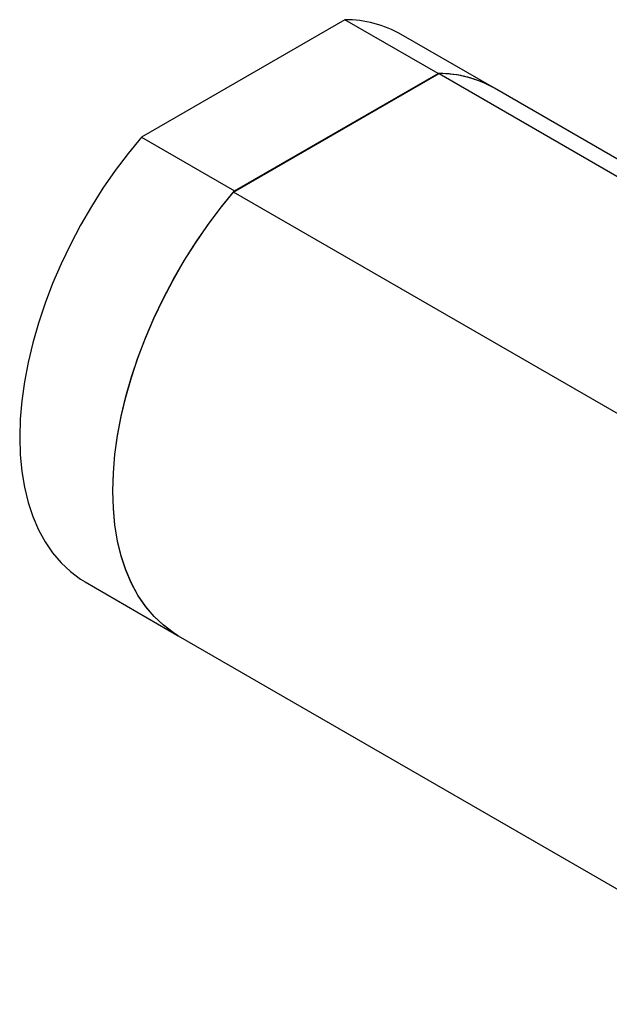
# Model space of a CAD drawing. Header units: inches. Extents: x 8.5 to 24.8, y 4.7 to 19.4.
# Tile 8 of 12: x 20.8 to 22.4, y 16 to 18.6. Entities that reach past the tile are written whole.
import ezdxf

# ---------------------------------------------------------------- set-up
doc = ezdxf.new("R2010")
doc.units = ezdxf.units.IN
doc.header["$MEASUREMENT"] = 0

msp = doc.modelspace()

# ---------------------------------------------------------------- linework, layer by layer
at = {"color": 7, "linetype": 'Continuous', "lineweight": 25}
for p, q in [((21.6975, 18.5807), (21.1655, 18.2735)), ((21.9411, 18.4401), (21.6975, 18.5807)), ((22.0884, 18.4014), (21.8448, 18.542)), ((21.4063, 18.1297), (21.9438, 18.44)), ((21.409, 18.1329), (21.9411, 18.4401)), ((21.9438, 18.44), (22.4316, 18.1584)), ((22.4316, 18.2033), (22.0884, 18.4014)), ((21.1655, 18.2735), (21.409, 18.1329)), ((23.0767, 17.1655), (21.4063, 18.1297)), ((21.0181, 17.1099), (21.2617, 16.9693)), ((21.2617, 16.9693), (22.932, 16.005))]:
    msp.add_line(p, q, dxfattribs=at)
at = {"color": 7, "linetype": 'Continuous', "lineweight": 25, "flags": 128}
for points in [[(21.1655, 18.2735), (21.1304, 18.2308), (21.0967, 18.1862), (21.0646, 18.1398), (21.0343, 18.092), (21.0058, 18.0429), (20.9793, 17.9928), (20.9549, 17.9419), (20.9328, 17.8905), (20.9131, 17.8388), (20.8958, 17.787), (20.881, 17.7354), (20.8688, 17.6842), (20.8592, 17.6336), (20.8524, 17.584), (20.8482, 17.5356), (20.8469, 17.4885), (20.8482, 17.443), (20.8524, 17.3992), (20.8592, 17.3575), (20.8688, 17.3181), (20.881, 17.281), (20.8958, 17.2464), (20.9131, 17.2146), (20.9328, 17.1857), (20.9549, 17.1598), (20.9793, 17.137), (21.0058, 17.1175), (21.0181, 17.1099)], [(21.2617, 16.9693), (21.2494, 16.9769), (21.2229, 16.9964), (21.1985, 17.0192), (21.1764, 17.0451), (21.1567, 17.074), (21.1393, 17.1058), (21.1246, 17.1403), (21.1124, 17.1774), (21.1028, 17.2169), (21.096, 17.2586), (21.0918, 17.3023), (21.0905, 17.3478), (21.0918, 17.3949), (21.096, 17.4434), (21.1028, 17.493), (21.1124, 17.5435), (21.1246, 17.5947), (21.1393, 17.6463), (21.1567, 17.6981), (21.1764, 17.7499), (21.1985, 17.8013), (21.2229, 17.8522), (21.2494, 17.9023), (21.2779, 17.9514), (21.3082, 17.9992), (21.3403, 18.0455), (21.374, 18.0902), (21.409, 18.1329)], [(21.2617, 16.9693), (21.2479, 16.9778), (21.2217, 16.9974), (21.1975, 17.0202), (21.1756, 17.0461), (21.156, 17.075), (21.1389, 17.1067), (21.1242, 17.1412), (21.1121, 17.1782), (21.1027, 17.2175), (21.0959, 17.259), (21.0918, 17.3025), (21.0905, 17.3478), (21.0918, 17.3947), (21.0959, 17.443), (21.1027, 17.4923), (21.1121, 17.5426), (21.1242, 17.5935), (21.1389, 17.6449), (21.156, 17.6964), (21.1756, 17.7479), (21.1975, 17.7991), (21.2217, 17.8498), (21.2479, 17.8997), (21.2762, 17.9486), (21.3063, 17.9963), (21.3381, 18.0425), (21.3715, 18.0871), (21.4063, 18.1297)]]:
    msp.add_lwpolyline(points, dxfattribs=at)
at = {"color": 7, "linetype": 'Continuous', "lineweight": 25}
for centre, radius, start, end in [((21.6976, 18.2811), 0.2996, 60.5533, 90.0135), ((21.9416, 18.1423), 0.2977, 60.4606, 90.1062), ((21.9419, 18.1432), 0.2969, 60.4323, 89.6414)]:
    msp.add_arc(centre, radius, start, end, dxfattribs=at)

doc.saveas('drawing.dxf')
